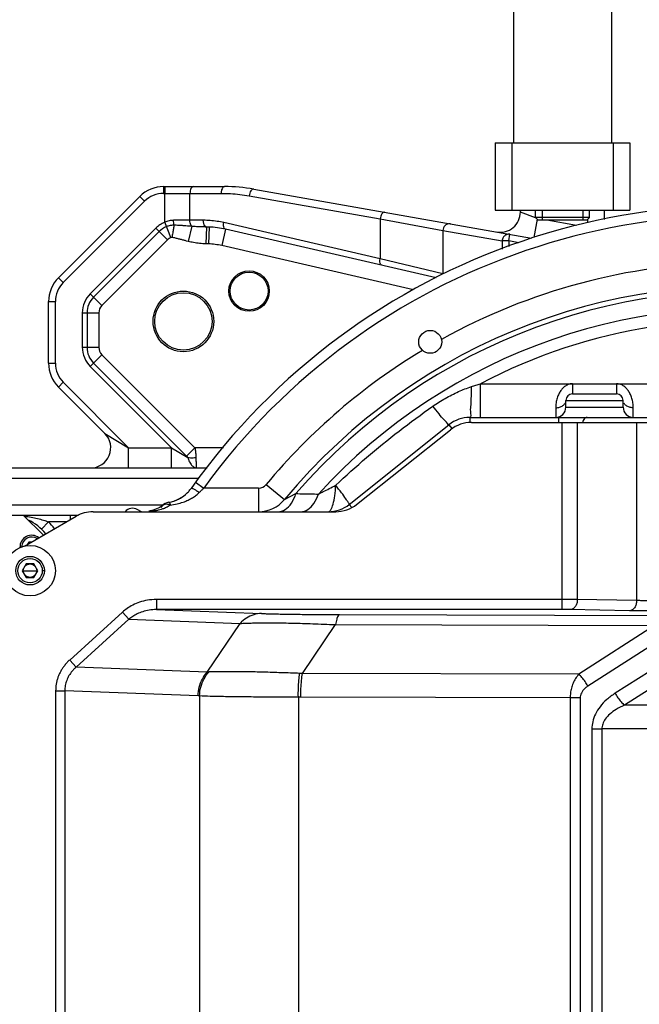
# Model space of a CAD drawing. Header units: millimetres. Extents: x 0 to 1189, y 0 to 841.
# Tile 38 of 88: x 540 to 577, y 159 to 217. Entities that reach past the tile are written whole.
import ezdxf

# ---------------------------------------------------------------- set-up
doc = ezdxf.new("R2010")
doc.units = ezdxf.units.MM
doc.header["$LTSCALE"] = 65.395
doc.layers.get('0').update_dxf_attribs({"linetype": 'CONTINUOUS'})
doc.layers.add('02___PRT_ALL_AXES', color=7, linetype='CONTINUOUS')

msp = doc.modelspace()

# ---------------------------------------------------------------- linework, layer by layer
at = {"color": 7, "linetype": 'Continuous'}
for p, q in [((568.0223, 209.7533), (568.0223, 205.7533)), ((568.0223, 209.7533), (576.0223, 209.7533)), ((576.0223, 209.7533), (576.0223, 205.7533)), ((548.3507, 207.1533), (551.9611, 207.1533)), ((553.6976, 207.0013), (570.1819, 204.0947)), ((542.1081, 201.7391), (546.9365, 206.5675)), ((568.0223, 205.7533), (576.0223, 205.7533)), ((569.5223, 205.6411), (569.5223, 205.7533)), ((570.5823, 205.1533), (570.4223, 205.3133)), ((573.6223, 205.3133), (570.4223, 205.3133)), ((573.4623, 205.1533), (573.6223, 205.3133)), ((574.5223, 205.2101), (574.5223, 205.7533)), ((564.5333, 201.7384), (552.0293, 204.6251)), ((573.4623, 205.1533), (570.5823, 205.1533)), ((541.5223, 196.668), (541.5223, 200.3248)), ((544.86, 192.5018), (542.1081, 195.2538)), ((572.6223, 194.8533), (575.2223, 194.8533)), ((572.2223, 194.0533), (572.2223, 194.4533)), ((575.6223, 194.0533), (575.6223, 194.4533)), ((559.3701, 188.2915), (565.2744, 193.015)), ((566.5238, 193.4533), (577.861, 193.4533)), ((566.6207, 193.1533), (578.9223, 193.1533)), ((559.8059, 188.288), (565.3757, 192.7185)), ((525.2223, 190.4533), (550.9302, 190.4533)), ((548.3244, 188.2541), (548.1315, 188.1019)), ((528.0223, 187.6533), (543.3039, 187.6533)), ((540.0223, 187.6533), (541.2132, 186.4624)), ((542.8223, 187.3914), (542.8223, 187.6533)), ((544.1582, 187.8533), (558.5608, 187.8533)), ((547.0356, 187.8533), (546.7887, 187.9845)), ((547.733, 187.9379), (547.4784, 187.8861)), ((548.1315, 188.1019), (547.733, 187.9379)), ((540.0867, 185.812), (543.1582, 187.5853)), ((540.3491, 186.0533), (540.2713, 185.9186)), ((540.5046, 186.0533), (540.3491, 186.0533)), ((540.1913, 184.7533), (539.9604, 184.3533)), ((540.6532, 184.7533), (540.1913, 184.7533)), ((540.8842, 184.3533), (540.6532, 184.7533)), ((539.9604, 184.3533), (540.1913, 183.9533)), ((540.6532, 183.9533), (540.8842, 184.3533)), ((540.1913, 183.9533), (540.6532, 183.9533))]:
    msp.add_line(p, q, dxfattribs=at)
at = {"color": 9, "linetype": 'Continuous'}
for p, q in [((569.0223, 209.7533), (569.0223, 205.7533)), ((575.0223, 209.7533), (575.0223, 205.7533)), ((548.3507, 207.1533), (548.3507, 206.7533)), ((548.4113, 207.1533), (548.4113, 206.7533)), ((546.9365, 206.5675), (547.2193, 206.2846)), ((548.3507, 206.7533), (551.7611, 206.7533)), ((548.4113, 205.0356), (548.4113, 206.7533)), ((549.9113, 205.1533), (549.9113, 206.7533)), ((553.4281, 206.6074), (561.1978, 205.2374)), ((542.3909, 201.4562), (547.2193, 206.2846)), ((561.1978, 205.2374), (561.1978, 202.8728)), ((561.1978, 205.2374), (564.9253, 204.5473)), ((570.4151, 205.2948), (569.5223, 205.6411)), ((570.5163, 205.2193), (570.3251, 204.1347)), ((570.4571, 205.2785), (570.4151, 205.2948)), ((573.5223, 205.0213), (573.5223, 205.2133)), ((547.8821, 204.6846), (543.9909, 200.7935)), ((547.8821, 204.6846), (548.5749, 203.9918)), ((548.7802, 204.1279), (548.4113, 205.0356)), ((550.7046, 205.1533), (548.9426, 205.1533)), ((550.0214, 204.7959), (549.7969, 203.9024)), ((550.8903, 204.7543), (550.8547, 203.7568)), ((551.0432, 204.7513), (551.0155, 203.7517)), ((552.0293, 204.6251), (551.8044, 203.6507)), ((561.1978, 202.8728), (551.9193, 205.0149)), ((572.854, 204.842), (571.0889, 205.1533)), ((548.08, 204.4867), (544.1889, 200.5955)), ((564.9253, 204.5473), (564.9253, 201.9692)), ((564.9253, 204.5473), (568.4428, 203.9271)), ((568.8292, 203.9271), (568.8987, 204.321)), ((548.5749, 203.9918), (544.6837, 200.1006)), ((563.1821, 201.024), (551.8044, 203.6507)), ((568.4428, 203.9271), (568.4428, 203.4473)), ((568.8292, 203.9271), (568.4428, 203.9271)), ((568.8292, 203.9271), (568.8292, 203.5922)), ((569.4366, 203.82), (568.8292, 203.9271)), ((564.9253, 201.9692), (561.1978, 202.8728)), ((542.1081, 201.7391), (542.3909, 201.4562)), ((544.6837, 200.1006), (543.9909, 200.7935)), ((541.5223, 200.3248), (541.9223, 200.3248)), ((541.9223, 196.668), (541.9223, 200.3248)), ((543.5223, 199.6621), (543.5223, 197.6136)), ((543.5223, 199.6621), (544.5021, 199.6621)), ((543.8022, 199.6621), (543.8022, 197.6136)), ((544.5021, 199.6621), (544.5021, 197.6136)), ((543.5223, 197.6136), (544.5021, 197.6136)), ((543.9909, 196.4822), (544.6837, 197.175)), ((544.6837, 197.175), (550.2055, 191.6532)), ((541.5223, 196.668), (541.9223, 196.668)), ((543.9909, 196.4822), (548.8198, 191.6533)), ((544.1889, 196.6801), (549.7106, 191.1584)), ((542.1081, 195.2538), (542.3909, 195.5366)), ((546.2743, 191.6533), (542.3909, 195.5366)), ((567.1541, 193.4533), (567.1541, 195.4533)), ((567.1541, 195.4533), (577.5223, 195.4533)), ((572.6223, 195.4533), (572.6223, 194.8533)), ((575.2223, 195.4533), (575.2223, 194.8533)), ((572.2223, 194.4533), (575.6223, 194.4533)), ((571.6223, 194.0247), (571.6223, 193.4533)), ((572.2223, 194.0533), (575.6223, 194.0533)), ((576.2223, 193.4533), (576.2223, 194.0247)), ((565.2744, 193.015), (565.4586, 192.7848)), ((566.5238, 193.4533), (566.5238, 193.1533)), ((571.7939, 193.4533), (571.7939, 193.1533)), ((571.9838, 193.1533), (571.9838, 182.043)), ((572.903, 193.1533), (572.903, 182.6393)), ((576.4244, 193.1533), (576.4243, 182.5778)), ((544.86, 192.5018), (546.2743, 191.6533)), ((546.2743, 190.4533), (546.2743, 191.6533)), ((546.2743, 191.6533), (548.8198, 191.6533)), ((548.8198, 190.4533), (548.8198, 191.6533)), ((548.8198, 191.6533), (549.7834, 191.0751)), ((549.7106, 191.1584), (550.2055, 191.6533)), ((551.904, 191.6532), (550.2055, 191.6532)), ((525.2223, 189.8533), (550.4433, 189.8533)), ((550.2425, 189.6059), (550.7279, 189.2533)), ((554.4406, 189.47), (555.5177, 188.5756)), ((553.979, 189.2533), (550.7279, 189.2532)), ((553.979, 189.2533), (553.979, 187.8533)), ((555.5177, 188.5756), (556.2003, 188.928)), ((529.0223, 188.2533), (548.3266, 188.2533)), ((548.322, 188.2519), (548.3244, 188.2542)), ((559.3701, 188.2915), (559.5175, 188.1073)), ((541.0973, 186.8199), (541.5123, 187.2533)), ((542.583, 187.2533), (541.5123, 187.2533)), ((539.8223, 185.7533), (539.8927, 185.7533)), ((540.0223, 184.3533), (540.8223, 184.3533)), ((541.2723, 184.3533), (541.1473, 184.3533)), ((547.9199, 182.6429), (547.9199, 182.043)), ((571.9838, 182.6429), (547.9199, 182.6429)), ((576.4243, 182.5778), (572.903, 182.6393)), ((545.905, 181.888), (542.7728, 179.0489)), ((545.905, 181.888), (546.2881, 181.4654)), ((571.9838, 182.043), (547.9199, 182.043)), ((547.9199, 182.043), (554.1633, 181.8093)), ((576.0001, 181.9779), (572.4788, 182.0394)), ((546.2881, 181.4654), (543.1559, 178.6262)), ((546.2881, 181.4654), (552.8863, 181.2184)), ((550.938, 178.3349), (552.8863, 181.2184)), ((558.7928, 181.7471), (578.7107, 181.6858)), ((556.592, 178.2524), (558.5493, 181.1494)), ((558.5493, 181.1494), (577.4893, 181.0911)), ((577.4893, 181.0911), (572.9829, 178.202)), ((578.0337, 180.3901), (573.5272, 177.501)), ((579.7337, 179.9746), (575.1549, 177.0768)), ((542.7728, 179.0489), (543.1559, 178.6262)), ((580.279, 179.2674), (575.7004, 176.3697)), ((550.938, 178.3349), (543.1559, 178.6262)), ((572.9829, 178.202), (556.592, 178.2524)), ((541.94, 177.2225), (541.94, 155.884)), ((541.94, 177.2225), (542.4838, 177.2225)), ((542.4838, 177.2225), (542.4838, 155.884)), ((550.4024, 176.9261), (542.4838, 177.2225)), ((550.4841, 176.9205), (550.4841, 156.1861)), ((556.3456, 176.8494), (556.3456, 156.2571)), ((572.4777, 176.8012), (556.4881, 176.8504)), ((572.4777, 176.8012), (572.4777, 156.3053)), ((573.074, 176.8012), (572.4777, 176.8012)), ((573.074, 176.8012), (573.074, 156.3053)), ((587.9911, 176.3697), (575.7004, 176.3697)), ((573.7665, 174.9555), (573.7665, 156.951)), ((573.7665, 174.9555), (574.3628, 174.9555)), ((587.4774, 174.9555), (574.3628, 174.9554)), ((574.3628, 174.9554), (574.3628, 156.9511))]:
    msp.add_line(p, q, dxfattribs=at)
at = {"color": 2, "linetype": 'Continuous'}
for p, q in [((570.8223, 205.7533), (570.8223, 205.1533)), ((573.2223, 205.7533), (573.2223, 205.1533))]:
    msp.add_line(p, q, dxfattribs=at)
at = {"color": 2, "linetype": 'Continuous', "const_width": 0.8}
msp.add_lwpolyline([(467.9223, 166.1533, 1), (697.1223, 166.1533, 1)], format="xyb", close=True, dxfattribs=at)
at = {"color": 9, "linetype": 'Continuous'}
msp.add_lwpolyline([(548.8429, 204.1356), (548.832, 204.1369), (548.8226, 204.1372), (548.8132, 204.1365), (548.8031, 204.1349), (548.7923, 204.1322), (548.7802, 204.1279)], dxfattribs=at)
at = {"color": 7, "linetype": 'Continuous'}
for centre, radius in [((553.4223, 200.9533), 1.2), ((553.4223, 200.9533), 1.125), ((549.5223, 199.1533), 1.8), ((549.5223, 199.1533), 1.7), ((540.4223, 184.3533), 1.5), ((540.4223, 184.3533), 0.85), ((540.4223, 184.3533), 0.4)]:
    msp.add_circle(centre, radius, dxfattribs=at)
at = {"color": 9, "linetype": 'Continuous'}
msp.add_circle((540.4223, 184.3533), 0.725, dxfattribs=at)
at = {"color": 7, "linetype": 'Continuous'}
for centre, radius, start, end in [((548.3507, 205.1533), 2, 90, 135), ((551.9611, 197.1533), 10, 80, 90), ((582.5223, 166.1533), 39.9, 73.13283, 144.655116), ((568.3223, 205.6411), 1.2, 260, 0.000441), ((550.9046, 199.7533), 5, 76.999857, 88.410953), ((543.5223, 200.3248), 2, 135, 180), ((582.5223, 166.1533), 35.1, 81.075051, 140.29656), ((543.5223, 196.668), 2, 180, 225), ((572.6223, 194.4533), 0.4, 90, 180), ((575.2223, 194.4533), 0.4, 0, 90), ((571.6223, 194.0533), 0.6, 270, 360), ((576.2223, 194.0533), 0.6, 180, 270), ((566.5238, 191.4533), 2, 89.999999, 128.659809), ((566.6207, 191.1533), 2, 90, 128.5), ((544.0115, 191.6533), 1.2, 270, 45), ((548.3451, 190.3923), 2, 278.764925, 315.434714), ((548.7413, 187.8227), 0.6, 98.764933, 141.360962), ((553.979, 189.8533), 2, 269.999521, 320.296254), ((558.1207, 189.8533), 2, 270, 308.659808), ((558.5608, 189.8533), 2, 270, 308.5), ((544.1582, 185.8533), 2, 90, 120), ((546.5071, 187.4548), 0.6, 62, 138.199582), ((539.0223, 184.6533), 3, 39.050051, 64.428328), ((540.5223, 185.7533), 0.7, 52.570515, 182.049097), ((540.5223, 185.7533), 0.3, 93.575532, 146.416855)]:
    msp.add_arc(centre, radius, start, end, dxfattribs=at)
at = {"color": 9, "linetype": 'Continuous'}
for centre, radius, start, end in [((548.3507, 205.1533), 1.6, 90, 135), ((582.5223, 166.1533), 39.3, 73.621896, 143.999985), ((549.0134, 203.5533), 1.6, 112.107011, 135), ((549.0134, 203.5533), 1.3201, 112.109171, 135), ((549.0134, 203.5533), 0.6202, 112.090219, 135), ((550.9046, 199.7533), 4, 77, 88.410928), ((543.5223, 200.3248), 1.6, 135, 180), ((545.1223, 199.6621), 1.6, 135, 180), ((545.1223, 199.6621), 1.3201, 135, 180), ((582.5223, 166.1533), 34.8071, 81.3274, 139.132543), ((545.1223, 199.6621), 0.6202, 135, 180), ((582.5223, 166.1533), 33.7929, 80.561685, 137.688578), ((582.5223, 166.1533), 33.0858, 98.816323, 117.677481), ((545.1223, 197.6136), 1.6, 180, 225), ((545.1223, 197.6136), 1.3201, 180, 225), ((545.1223, 197.6136), 0.6202, 180, 225), ((543.5223, 196.668), 1.6, 180, 225), ((553.979, 189.8533), 0.6, 270, 320.29656), ((539.0223, 184.6533), 3.6, 37.548107, 46.238257), ((540.5223, 185.7533), 0.6, 56.60116, 178.997154)]:
    msp.add_arc(centre, radius, start, end, dxfattribs=at)
for points, start_tangent, end_tangent in [([(550.1113, 207.1533), (550.0347, 207.1228), (549.9698, 207.0361), (549.9265, 206.9063), (549.9113, 206.7533)], (-1, 0), (0, -1)), ([(551.9611, 207.1533), (551.8611, 207.0997), (551.7879, 206.9533), (551.7611, 206.7533)], (-1, 0), (0, -1)), ([(553.6976, 207.0013), (553.6133, 206.9818), (553.5315, 206.8989), (553.4661, 206.7666), (553.4281, 206.6074)], (-0.9848078, 0.1736482), (-0.1311038, -0.9913686)), ([(551.7611, 206.7533), (552.3199, 206.737), (552.8766, 206.6882), (553.4281, 206.6074)], (1, -0.0000026), (0.9848082, -0.1736455)), ([(561.4674, 205.6313), (561.3831, 205.6118), (561.3013, 205.5289), (561.2359, 205.3966), (561.1979, 205.2374)], (-0.9848078, 0.1736482), (-0.1311038, -0.9913686)), ([(548.9426, 205.1533), (548.6736, 205.1239), (548.4113, 205.0356)], (-0.9999999, 0.0004461), (-0.9081526, -0.4186392)), ([(548.9648, 204.8625), (548.8833, 204.8602), (548.7344, 204.841), (548.5166, 204.7762)], (-0.9999728, 0.0073808), (-0.9263689, -0.3766173)), ([(548.9648, 204.8625), (548.9299, 204.6531), (548.8883, 204.4045), (548.8429, 204.1356)], (-0.1636555, -0.9865175), (-0.1667191, -0.9860044)), ([(548.9648, 204.8625), (548.9484, 204.9951), (548.9426, 205.1533)], (-0.1842574, 0.982878), (-0.0000331, 1)), ([(550.0214, 204.7959), (549.8574, 204.8084), (549.6733, 204.822), (549.4656, 204.8362), (549.2305, 204.8502), (548.9648, 204.8625)], (-0.9971134, 0.0759262), (-0.9992687, 0.0382373)), ([(550.0214, 204.7959), (549.9631, 204.8845), (549.9247, 205.0092), (549.9113, 205.1533)], (-0.705231, 0.7089776), (0, 1)), ([(550.8903, 204.7543), (550.5864, 204.7616), (550.2966, 204.7756), (550.0214, 204.7959)], (-0.9999227, 0.0124302), (-0.9961989, 0.0871079)), ([(551.9193, 205.0149), (551.5197, 205.0914), (551.1133, 205.1378), (550.7046, 205.1533)], (-0.9743712, 0.2249462), (-1, 0.0000056)), ([(550.8903, 204.7543), (550.7965, 204.8168), (550.729, 204.9616), (550.7046, 205.1533)], (-0.9899323, 0.1415419), (0, 1)), ([(551.0432, 204.7513), (550.8903, 204.7543)], (-0.9996158, 0.0277175), (-0.9999419, 0.0107791)), ([(552.0293, 204.6251), (551.9505, 204.6909), (551.9108, 204.8316), (551.9193, 205.0149)], (-0.9743701, 0.2249511), (0.1706124, 0.9853382)), ([(565.3811, 204.9412), (565.2146, 204.9328), (565.066, 204.8526), (564.9633, 204.7156), (564.9253, 204.5473)], (-0.9848078, 0.1736482), (-0.0118108, -0.9999302)), ([(549.7969, 203.9024), (549.6283, 203.9461), (549.4505, 203.9938), (549.2618, 204.0437), (549.06, 204.0927), (548.8429, 204.1356)], (-0.9698451, 0.243722), (-0.9863073, 0.1649178)), ([(568.8987, 204.321), (568.7706, 204.3213), (568.6267, 204.2648), (568.5578, 204.208), (568.4988, 204.13), (568.4582, 204.0341), (568.4428, 203.9271)], (-0.9848078, 0.1736482), (-0.0118108, -0.9999302)), ([(550.8547, 203.7568), (550.4847, 203.7825), (550.1318, 203.8314), (549.7969, 203.9024)], (-0.9993626, 0.0356974), (-0.9698456, 0.24372)), ([(551.0155, 203.7517), (550.9348, 203.7541), (550.8547, 203.7568)], (-0.9996161, 0.0277078), (-0.9993593, 0.0357909)), ([(561.3079, 202.483), (561.2291, 202.5487), (561.1893, 202.6895), (561.1979, 202.8727)], (-0.9743701, 0.2249511), (0.1706124, 0.9853382)), ([(564.3256, 194.1149), (565.0666, 194.5832), (565.8529, 194.9817), (566.6189, 195.2792)], (0.8194881, 0.5730961), (0.9495698, 0.3135556)), ([(566.5238, 193.4533), (566.5772, 193.7952), (566.598, 194.1948), (566.6123, 194.7043), (566.6189, 195.2792)], (1, 0.0000387), (0.0041657, 0.9999913)), ([(566.6189, 195.2792), (566.8833, 195.3659), (567.1541, 195.4533)], (0.9496475, 0.3133202), (0.9523397, 0.3050395)), ([(572.6223, 195.4533), (572.4776, 195.4382), (572.3507, 195.3996), (572.2421, 195.346), (572.1495, 195.2835), (572.0675, 195.2133), (571.9924, 195.1343), (571.9235, 195.0467), (571.8605, 194.9502), (571.8034, 194.8446), (571.7521, 194.7285), (571.7073, 194.601), (571.6707, 194.4638), (571.6439, 194.3199), (571.6276, 194.1725), (571.6223, 194.0247)], (-1, -0.0001037), (0.0000173, -1)), ([(576.2223, 194.0247), (576.2173, 194.1674), (576.2021, 194.3099), (576.1771, 194.4493), (576.1428, 194.5829), (576.1006, 194.7077), (576.0521, 194.8218), (575.998, 194.9263), (575.9368, 195.0242), (575.8686, 195.1148), (575.794, 195.1967), (575.7135, 195.269), (575.6272, 195.3309), (575.535, 195.3816), (575.4371, 195.4199), (575.3331, 195.4445), (575.2223, 195.4533)], (0.0000048, 1), (-1, 0.0000434)), ([(558.5658, 189.4209), (560.3921, 191.0656), (562.3234, 192.6406), (564.3256, 194.1149)], (0.7267209, 0.6869328), (0.8195566, 0.5729982)), ([(565.2745, 193.015), (565.1959, 193.0848), (564.996, 193.3092), (564.6955, 193.6649), (564.3256, 194.115)], (-0.7819809, -0.6233024), (-0.6309331, 0.7758372)), ([(571.8519, 194.0573), (572.0465, 194.1502), (572.1766, 194.2893)], (0.9589684, 0.2835131), (0.4969129, 0.8678004)), ([(575.9927, 194.0573), (575.798, 194.1502), (575.6679, 194.2893)], (-0.9589676, 0.2835157), (-0.4969126, 0.8678006)), ([(571.6223, 194.0247), (571.8519, 194.0573)], (1, -0.0000002), (0.9589684, 0.2835131)), ([(576.2223, 194.0247), (575.9927, 194.0573)], (-1, 0.0000036), (-0.9589676, 0.2835157)), ([(573.4909, 193.4533), (573.3827, 193.4228), (573.2909, 193.3361), (573.2296, 193.2063), (573.2172, 193.1542)], (-1, 0), (-0.1814782, -0.983395)), ([(549.7106, 191.1584), (549.7741, 191.0881), (549.7823, 191.0745)], (0.7071075, -0.707106), (0.4718036, -0.8817037)), ([(550.2055, 191.6532), (550.2254, 191.5239), (550.2408, 191.4034), (550.2524, 191.2897), (550.2605, 191.1807), (550.2652, 191.075)], (0.1610191, -0.9869513), (0.0270523, -0.999634)), ([(549.7834, 191.0751), (549.8827, 190.8181), (550.0118, 190.6202), (550.1601, 190.4957), (550.3165, 190.4533)], (0.2775848, -0.9607011), (0.999995, -0.0031751)), ([(549.7835, 191.0751), (549.9362, 191.0609), (550.0983, 191.0609), (550.2652, 191.0751)], (0.9896603, -0.1434314), (0.9921097, 0.1253732)), ([(550.2652, 191.075), (550.2746, 190.818), (550.2869, 190.6201), (550.3165, 190.4533)], (0.0283464, -0.9995982), (0.9996763, -0.0254434)), ([(557.5326, 188.9013), (557.8281, 189.0505), (558.1727, 189.2239), (558.5658, 189.4209)], (0.8925551, 0.4509384), (0.8944015, 0.447265)), ([(558.272, 187.9666), (558.4061, 188.2937), (558.5079, 188.7975), (558.5658, 189.4209)], (0.5603851, 0.8282322), (0.0661209, 0.9978116)), ([(559.3701, 188.2915), (559.3285, 188.3839), (559.1685, 188.6203), (558.9056, 188.9777), (558.5658, 189.4209)], (0.7808688, 0.6246951), (-0.6222044, 0.7828548)), ([(548.7413, 188.2519), (549.1446, 188.3187), (549.5048, 188.4217), (549.8088, 188.5464), (550.0667, 188.6868), (550.2848, 188.8386), (550.4659, 188.9977)], (0.9942283, 0.1072847), (0.7116545, 0.7025296)), ([(549.9765, 189.2353), (550.235, 189.1432), (550.4659, 188.9977)], (0.5784852, 0.8156929), (0.8247758, -0.5654598)), ([(550.4659, 188.9977), (550.595, 189.1244), (550.7279, 189.2532)], (0.7117241, 0.7024591), (0.7201391, 0.6938297)), ([(555.1308, 187.8533), (555.5594, 187.9838), (555.9321, 188.3583), (556.2002, 188.9279)], (1, 0), (0.3002616, 0.9538569)), ([(556.2003, 188.9279), (556.6487, 188.9191), (557.0927, 188.9102), (557.5326, 188.9013)], (0.999807, -0.0196438), (0.9997927, -0.0203624)), ([(556.4867, 187.8531), (556.9036, 187.9802), (557.2676, 188.345), (557.5325, 188.9013)], (1, 0.0001203), (0.3063365, 0.9519233)), ([(547.9599, 187.9406), (548.0442, 187.959), (548.2165, 188.0053), (548.3089, 188.0357), (548.4077, 188.0734), (548.513, 188.1203), (548.6245, 188.1789), (548.7413, 188.2519)], (0.9799283, 0.1993501), (0.8254536, 0.56447)), ([(548.3244, 188.2542), (548.431, 188.309)], (0.7278048, 0.6857844), (0.9735481, 0.2284823)), ([(548.431, 188.309), (548.5765, 188.309), (548.61, 188.3014)], (0.9735481, 0.2284823), (0.9671945, -0.2540371)), ([(548.61, 188.3014), (548.7413, 188.2519)], (0.9671945, -0.2540371), (0.9045931, -0.4262762)), ([(548.6499, 188.4157), (548.7413, 188.2519)], (0.988322, 0.1523801), (0.3000343, -0.9539284)), ([(547.4683, 187.8843), (547.5734, 187.8815)], (0.9843781, 0.1760672), (0.9756225, -0.2194554)), ([(547.4696, 187.87), (547.5766, 187.8819)], (0.9954492, 0.0952939), (0.9922621, 0.124161)), ([(547.5766, 187.8819), (547.7148, 187.8995), (547.7941, 187.911)], (0.9923282, 0.1236315), (0.9882045, 0.1531401)), ([(547.7941, 187.911), (547.8762, 187.9247), (547.9599, 187.9406)], (0.9882045, 0.1531401), (0.9799283, 0.1993501)), ([(558.1207, 187.8533), (558.272, 187.9666)], (1, 0), (0.5603851, 0.8282322)), ([(540.0881, 187.5887), (540.4814, 187.5297), (540.8717, 187.4487), (541.2157, 187.3551), (541.5123, 187.2533)], (0.992403, -0.1230293), (0.9337783, -0.3578521)), ([(547.9199, 182.6429), (547.3855, 182.5973), (546.9179, 182.4786), (546.5186, 182.3102), (546.1833, 182.1093), (545.905, 181.888)], (-1, -0.0000476), (-0.740894, -0.671622)), ([(572.903, 182.6393), (572.706, 182.6408), (572.4812, 182.642), (572.2373, 182.6426), (571.9838, 182.6429)], (-0.9999557, 0.0094095), (-1, 0.000002)), ([(572.903, 182.6393), (572.8693, 182.4114), (572.7769, 182.2177), (572.6399, 182.0872), (572.4788, 182.0394)], (-0.0087271, -0.9999619), (-0.9998478, -0.0174471)), ([(576.4244, 182.5778), (576.3906, 182.35), (576.2983, 182.1562), (576.1613, 182.0257), (576.0001, 181.9779)], (-0.0087272, -0.9999619), (-0.9998478, -0.0174471)), ([(577.6266, 182.5661), (577.2994, 182.5668), (576.9757, 182.5691), (576.6777, 182.5729), (576.4243, 182.5778)], (-1, 0.0000033), (-0.9997212, 0.023611)), ([(547.9199, 182.043), (547.4862, 182.0086), (547.1077, 181.9181), (546.7845, 181.7891), (546.5133, 181.6352), (546.2881, 181.4654)], (-0.9999982, 0.0018921), (-0.7581802, -0.652045)), ([(554.1633, 181.8093), (553.6963, 181.738), (553.2608, 181.5365), (552.8863, 181.2184)], (-0.9999669, -0.0081367), (-0.6715991, -0.7409147)), ([(554.1633, 181.8093), (554.4392, 181.8), (554.7454, 181.7915), (555.0795, 181.7839), (555.4401, 181.777), (555.8272, 181.7708), (556.2413, 181.7652), (556.6843, 181.7603), (557.1585, 181.756), (557.6662, 181.7523), (558.2101, 181.7493), (558.7928, 181.7471)], (0.9993002, -0.037405), (0.9999953, -0.003078)), ([(572.4788, 182.0394), (572.3731, 182.0409), (572.2516, 182.042), (572.1198, 182.0427), (571.9838, 182.043)], (-0.9998478, 0.017448), (-1, 0.0000015)), ([(577.6264, 181.9662), (577.1855, 181.9669), (576.7461, 181.9692), (576.3417, 181.973), (576.0001, 181.9779)], (-1, 0.0000352), (-0.9998487, 0.0173946)), ([(552.8863, 181.2184), (553.2432, 181.236), (553.6327, 181.2483), (554.0522, 181.2557), (554.5006, 181.2584), (554.9775, 181.2566), (555.4841, 181.2504), (556.0224, 181.2398), (556.5952, 181.2247), (557.2054, 181.2048), (557.8557, 181.1799), (558.5493, 181.1494)], (0.998189, 0.0601563), (0.9989184, -0.0464974)), ([(558.7928, 181.7471), (558.7039, 181.6716), (558.6209, 181.4679), (558.5493, 181.1494)], (-0.9951389, -0.0984814), (-0.1711132, -0.9852514)), ([(542.7728, 179.0489), (542.616, 178.8946), (542.4772, 178.7339), (542.355, 178.5668), (542.2483, 178.393), (542.1564, 178.2117), (542.0796, 178.0228), (542.0189, 177.8274), (541.9751, 177.6277), (541.9488, 177.4255), (541.94, 177.2225)], (-0.7409182, -0.6715952), (0.0000218, -1)), ([(543.1559, 178.6262), (543.0291, 178.5078), (542.9168, 178.3844), (542.8181, 178.256), (542.7318, 178.1225), (542.6576, 177.9832), (542.5957, 177.838), (542.5468, 177.6878), (542.5116, 177.5342), (542.4906, 177.3786), (542.4838, 177.2225)], (-0.7581826, -0.6520423), (0.0020133, -0.999998)), ([(550.4024, 176.9261), (550.4671, 177.4413), (550.6497, 177.9217), (550.938, 178.3349)], (0.0066855, 0.9999777), (0.6715991, 0.7409147)), ([(550.4841, 176.9205), (550.5557, 177.4399), (550.7471, 177.9237), (551.045, 178.3385)], (0.0178546, 0.9998406), (0.6815919, 0.7317325)), ([(551.045, 178.3385), (550.9914, 178.3374), (550.938, 178.3349)], (-0.999979, -0.0064833), (-0.9981893, -0.0601506)), ([(556.4226, 178.2586), (555.3279, 178.2934), (554.2698, 178.3269), (553.2815, 178.3482), (552.3977, 178.3535), (551.6464, 178.3466), (551.045, 178.3385)], (-0.9996292, 0.02723), (-0.9999789, -0.0064957)), ([(556.3454, 176.8494), (556.3485, 177.3648), (556.3748, 177.8454), (556.4226, 178.2586)], (-0.0168486, 0.9998581), (0.1538122, 0.9881001)), ([(556.592, 178.2524), (556.5073, 178.2559), (556.4226, 178.2586)], (-0.9989185, 0.0464965), (-0.9996292, 0.0272307)), ([(556.4881, 176.8504), (556.5013, 177.3625), (556.5366, 177.8405), (556.592, 178.2524)], (0.002985, 0.9999955), (0.1711132, 0.9852514)), ([(572.9828, 178.202), (572.7969, 177.9486), (572.6534, 177.6703), (572.5537, 177.3798), (572.496, 177.0865), (572.4777, 176.8012)], (-0.6533648, -0.7570432), (-0.0024829, -0.9999969)), ([(573.5272, 177.501), (573.3653, 177.769), (573.1776, 178.0106), (572.9828, 178.202)], (-0.4659345, 0.8848192), (-0.7691527, 0.6390651)), ([(573.5272, 177.501), (573.3605, 177.3747), (573.2312, 177.2356), (573.1415, 177.0903), (573.0901, 176.9435), (573.074, 176.8012)], (-0.8418624, -0.5396922), (-0.000249, -1)), ([(550.4841, 176.9205), (550.4024, 176.9261)], (-0.9950389, 0.0994863), (-0.9993002, 0.0374059)), ([(556.3456, 176.8494), (555.12, 176.8439), (553.9478, 176.8511), (552.8646, 176.8624), (551.9079, 176.8748), (551.1083, 176.8912), (550.4841, 176.9205)], (-0.9999146, -0.0130701), (-0.9971948, 0.0748503)), ([(556.4881, 176.8504), (556.4168, 176.8503), (556.3456, 176.8494)], (-0.9999953, 0.0030778), (-0.9998491, -0.0173727)), ([(575.1549, 177.0768), (574.6486, 176.6986), (574.2533, 176.2799), (573.9749, 175.8353), (573.8159, 175.387), (573.7665, 174.9555)], (-0.8449295, -0.5348777), (-0.0002885, -1)), ([(575.1549, 177.0768), (575.3169, 176.8059), (575.505, 176.562), (575.7003, 176.3697)], (0.4612424, -0.8872742), (0.7696531, -0.6384622)), ([(575.7004, 176.3697), (575.2125, 176.1174), (574.8319, 175.8385), (574.5637, 175.5423), (574.4104, 175.2435), (574.3628, 174.9554)], (-0.9159606, -0.4012682), (-0.0001616, -1))]:
    msp.add_spline(points, degree=3, dxfattribs=dict(at, start_tangent=start_tangent, end_tangent=end_tangent))
at = {"color": 7, "linetype": 'Continuous'}
for points, start_tangent, end_tangent in [([(548.6499, 188.4157), (548.961, 188.4895), (549.2377, 188.6026), (549.4713, 188.7396), (549.6696, 188.8938), (549.8372, 189.0606), (549.9765, 189.2353)], (0.9883305, 0.1523246), (0.5784895, 0.8156898)), ([(548.2115, 188.1044), (548.2745, 188.1996), (548.3286, 188.2338)], (0.4694702, 0.8829483), (0.940534, 0.3396996))]:
    msp.add_spline(points, degree=3, dxfattribs=dict(at, start_tangent=start_tangent, end_tangent=end_tangent))
at = {"layer": '02___PRT_ALL_AXES', "color": 7, "linetype": 'Continuous'}
for p, q in [((569.1223, 231.7533), (569.1223, 209.7533)), ((574.9223, 231.7533), (574.9223, 209.7533)), ((570.4223, 205.3133), (570.4223, 205.7533)), ((573.6223, 205.3133), (573.6223, 205.7533))]:
    msp.add_line(p, q, dxfattribs=at)
msp.add_circle((564.1723, 197.9364), 0.68, dxfattribs=at)
at = {"layer": '02___PRT_ALL_AXES', "color": 9, "linetype": 'Continuous'}
for start, end in [(91.017445, 118.982555), (121.017445, 140.29656)]:
    msp.add_arc((582.5223, 166.1533), 36.5, start, end, dxfattribs=at)
at = {"layer": '02___PRT_ALL_AXES', "color": 7, "linetype": 'Continuous'}
msp.add_arc((540.5223, 185.7533), 0.7, 52.587178, 182.051923, dxfattribs=at)

doc.saveas('drawing.dxf')
